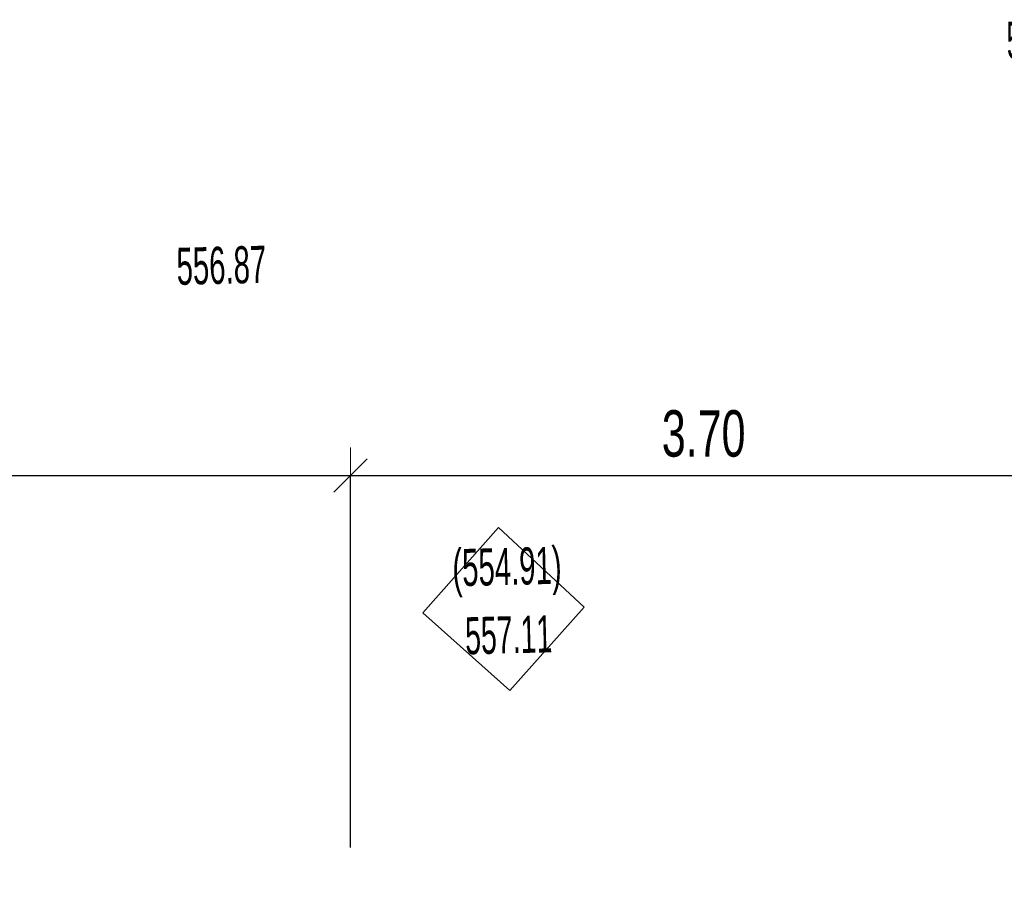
# Model space of a CAD drawing. Header units: millimetres. Extents: x -211955 to 157391, y -241491 to 94238.
# Tile 90 of 138: x -5167 to 142, y -43138 to -38373. Entities that reach past the tile are written whole.
import ezdxf

# ---------------------------------------------------------------- set-up
doc = ezdxf.new("R2010")
doc.units = ezdxf.units.MM
doc.header["$PDMODE"] = 65
doc.layers.add('XR$1$PODKLAD_1', color=7, linetype='Continuous', lineweight=25)
doc.layers.add('XR$4$SITUACE - BOURÁNÍ - KOTY_1', color=7, linetype='Continuous', lineweight=25)
doc.styles.add('ARIALNARROW', font='ARIALN.TTF')
doc.dimstyles.new('DIMSTYLE_4', dxfattribs={"dimtxt": 250, "dimasz": 300, "dimexe": 0, "dimexo": 0, "dimgap": 125, "dimtad": 2, "dimlfac": 0.001, "dimrnd": 0.05, "dimzin": 4, "dimdsep": 46, "dimtxsty": 'ARIALNARROW', "dimblk1": 'ALL_ML_STRICH', "dimblk2": 'ALL_ML_STRICH', "dimsah": 1, "dimcen": 0, "dimclrd": 6, "dimclre": 6, "dimclrt": 6, "dimadec": 0, "dimazin": 0, "dimtfac": 1, "dimtdec": 0, "dimtix": 1, "dimtmove": 2, "dimatfit": 3, "dimfxl": 0, "dimtzin": 0, "dimlwd": 0, "dimlwe": 18, "dimarcsym": 0})

# ---------------------------------------------------------------- blocks, each defined once
blk = doc.blocks.new('ALL_ML_STRICH')
at = {"color": 0, "linetype": 'ByBlock', "lineweight": -2}
for p, q in [((0, -0.5), (0, 0.5)), ((-0.3, -0.3), (0.3, 0.3)), ((-1, 0), (0.5, 0))]:
    blk.add_line(p, q, dxfattribs=at)
blk = doc.blocks.new('*D23')
at = {"layer": 'DEFPOINTS', "color": 6, "linetype": 'Continuous', "lineweight": 18}
for p in [(-10227.8, -40830.5), (-10227.8, -44591.7), (-3382.8, -46076.7)]:
    blk.add_point(p, dxfattribs=at)
at = {"layer": 'XR$4$SITUACE - BOURÁNÍ - KOTY_1', "color": 6, "linetype": 'Continuous', "lineweight": -2}
for p, q in [((-10227.8, -42762.4), (-10227.8, -40830.5)), ((-10227.8, -40830.5), (-3382.8, -40830.5)), ((-3382.8, -42837.3), (-3382.8, -40830.5))]:
    blk.add_line(p, q, dxfattribs=at)
at = {"layer": 'XR$4$SITUACE - BOURÁNÍ - KOTY_1', "color": 6, "linetype": 'Continuous', "lineweight": 18, "xscale": 300, "yscale": 300, "zscale": 300, "rotation": 180}
blk.add_blockref('ALL_ML_STRICH', (-10227.8, -40830.5), dxfattribs=at)
at = {"layer": 'XR$4$SITUACE - BOURÁNÍ - KOTY_1', "color": 6, "linetype": 'Continuous', "lineweight": 18, "xscale": 300, "yscale": 300, "zscale": 300}
blk.add_blockref('ALL_ML_STRICH', (-3382.8, -40830.5), dxfattribs=at)
at = {"layer": 'XR$4$SITUACE - BOURÁNÍ - KOTY_1', "color": 6, "linetype": 'Continuous', "lineweight": 18, "insert": (-6761.3, -40605.5), "char_height": 250, "width": 811.429, "attachment_point": 5, "style": 'ARIALNARROW'}
blk.add_mtext('\\W0.81;\\A1;{6.85}', dxfattribs=at)
blk = doc.blocks.new('*D24')
at = {"layer": 'DEFPOINTS', "color": 6, "linetype": 'Continuous', "lineweight": 18}
for p in [(-3382.8, -40830.5), (337, -44273.9), (-3382.8, -46076.7)]:
    blk.add_point(p, dxfattribs=at)
at = {"layer": 'XR$4$SITUACE - BOURÁNÍ - KOTY_1', "color": 6, "linetype": 'Continuous', "lineweight": -2}
for p, q in [((-3382.8, -42837.3), (-3382.8, -40830.5)), ((-3382.8, -40830.5), (337, -40830.5)), ((337, -42881.1), (337, -40830.5))]:
    blk.add_line(p, q, dxfattribs=at)
at = {"layer": 'XR$4$SITUACE - BOURÁNÍ - KOTY_1', "color": 6, "linetype": 'Continuous', "lineweight": 18, "xscale": 300, "yscale": 300, "zscale": 300, "rotation": 180}
blk.add_blockref('ALL_ML_STRICH', (-3382.8, -40830.5), dxfattribs=at)
at = {"layer": 'XR$4$SITUACE - BOURÁNÍ - KOTY_1', "color": 6, "linetype": 'Continuous', "lineweight": 18, "xscale": 300, "yscale": 300, "zscale": 300}
blk.add_blockref('ALL_ML_STRICH', (337, -40830.5), dxfattribs=at)
at = {"layer": 'XR$4$SITUACE - BOURÁNÍ - KOTY_1', "color": 6, "linetype": 'Continuous', "lineweight": 18, "insert": (-1478.9, -40605.5), "char_height": 250, "width": 811.429, "attachment_point": 5, "style": 'ARIALNARROW'}
blk.add_mtext('\\W0.81;\\A1;{3.70}', dxfattribs=at)

msp = doc.modelspace()

# ---------------------------------------------------------------- linework, layer by layer
at = {"layer": 'XR$1$PODKLAD_1', "color": 7, "linetype": 'Continuous', "lineweight": 13}
for p, q in [((-2584.762, -41111.069), (-2993.692, -41571.152)), ((-2124.193, -41539.994), (-2584.762, -41111.069)), ((-2993.692, -41571.152), (-2523.369, -41989.836)), ((-2523.369, -41989.836), (-2124.193, -41539.994))]:
    msp.add_line(p, q, dxfattribs=at)

# ---------------------------------------------------------------- texts
at = {"layer": 'XR$1$PODKLAD_1', "color": 12, "linetype": 'Continuous', "lineweight": 18, "char_height": 200, "attachment_point": 5, "rotation": 1.393783, "style": 'ARIALNARROW'}
for s, insert, width in [('\\W0.68;556.81', (392.102, -38479.216), 553.51224), ('\\W0.69;556.87', (-4079.567, -39698.344), 554.70854), ('\\W0.69;(554.91)', (-2538.904, -41351.358), 667.97512), ('\\W0.67;557.11', (-2530.634, -41691.258), 552.3567)]:
    msp.add_mtext(s, dxfattribs=dict(at, insert=insert, width=width))

# ---------------------------------------------------------------- dimensions: what is measured, and where the dimension line sits
at = {"layer": 'XR$4$SITUACE - BOURÁNÍ - KOTY_1', "color": 6, "linetype": 'Continuous', "lineweight": 18}
for base, p1, p2, picture, middle in [((-3382.849105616, -40830.484458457), (-10227.849105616, -42762.36102365), (-3382.849105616, -42837.291973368), '*D23', (-6761.349105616, -40605.484458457)), ((337.017, -40830.484), (-3382.849, -42837.292), (337.017, -42881.145), '*D24', (-1478.916, -40605.484))]:
    dim = msp.add_linear_dim(base=base, p1=p1, p2=p2, dimstyle='DIMSTYLE_4', override={"dimpost": '<>', "dimclrd": 6, "dimclre": 6, "dimclrt": 6, "dimlwd": 0, "dimlwe": 18}, dxfattribs=at)
    dim.commit()
    dim.dimension.update_dxf_attribs({"geometry": picture, "text_midpoint": middle, "dimtype": 160})

doc.saveas('drawing.dxf')
